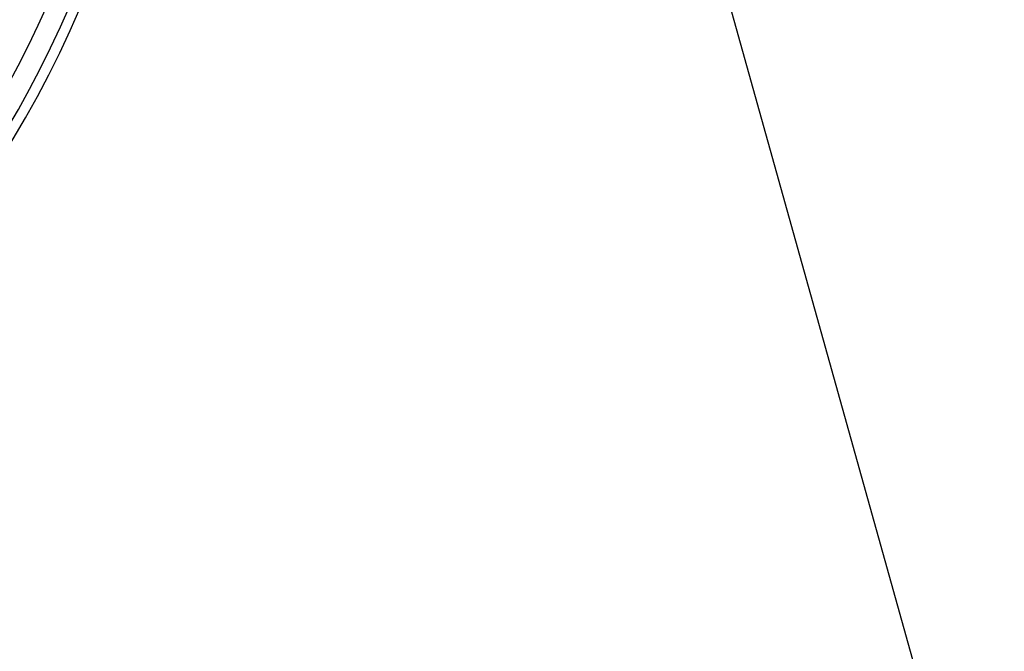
# Model space of a CAD drawing. Header units: millimetres. Extents: x 186 to 9508, y 327 to 8143.
# Tile 29 of 53: x 891 to 985, y 6041 to 6102. Entities that reach past the tile are written whole.
import ezdxf

# ---------------------------------------------------------------- set-up
doc = ezdxf.new("R2010")
doc.units = ezdxf.units.MM
doc.layers.add('COMPONENT_GEOMETRY', color=7, linetype='Continuous')
doc.styles.add('SLDTEXTSTYLE0', font='TXT', dxfattribs={"width": 0.75})
doc.dimstyles.new('SLDDIMSTYLE0', dxfattribs={"dimtxt": 50, "dimasz": 3.302, "dimexe": 0, "dimexo": 0.0625, "dimgap": 12.5, "dimtad": 0, "dimtih": 1, "dimtoh": 1, "dimdec": 0, "dimrnd": 1e-09, "dimzin": 12, "dimdsep": 46, "dimtxsty": 'SLDTEXTSTYLE0', "dimsah": 1, "dimcen": 0.09, "dimadec": 0, "dimazin": 3, "dimtfac": 1, "dimtdec": 0, "dimtofl": 0, "dimtmove": 0, "dimatfit": 3, "dimfxl": 1, "dimfrac": 2, "dimtolj": 1, "dimtzin": 12, "dimarcsym": 0})

# ---------------------------------------------------------------- blocks, each defined once
blk = doc.blocks.new('_D_1')
at = {"layer": 'COMPONENT_GEOMETRY', "color": 7}
for p, q in [((4754.756, 6141.299), (4754.756, 3836.631)), ((349.81, 5690.113), (349.81, 3836.631)), ((349.81, 3839.806), (2478.394, 3839.806)), ((4754.756, 3839.806), (2626.172, 3839.806))]:
    blk.add_line(p, q, dxfattribs=at)
for points in [[(349.81, 3839.806), (353.112, 3839.298), (353.112, 3840.314)], [(4754.756, 3839.806), (4751.454, 3840.314), (4751.454, 3839.298)]]:
    blk.add_solid(points, dxfattribs=at)
at = {"layer": 'COMPONENT_GEOMETRY', "color": 7, "insert": (2478.394, 3864.571), "char_height": 50, "attachment_point": 1, "style": 'SLDTEXTSTYLE0'}
blk.add_mtext('4405', dxfattribs=at)

msp = doc.modelspace()

# ---------------------------------------------------------------- linework, layer by layer
at = {"color": 7, "linetype": 'Continuous', "lineweight": 25}
msp.add_line((957.264, 6108.677), (1341.561, 4733.616), dxfattribs=at)
for radius, start, end in [(101, 90, 339.57323), (100, 20.6403, 339.3597), (98, 21.0814, 338.9186)]:
    msp.add_arc((803.81, 6142.569), radius, start, end, dxfattribs=at)

# ---------------------------------------------------------------- dimensions: what is measured, and where the dimension line sits
at = {"layer": 'COMPONENT_GEOMETRY', "color": 7}
dim = msp.add_linear_dim(base=(349.81, 3839.806), p1=(4754.756, 6142.569), p2=(349.81, 5691.383), dimstyle='SLDDIMSTYLE0', dxfattribs=at)
dim.commit()
dim.dimension.update_dxf_attribs({"geometry": '_D_1', "text_midpoint": (2552.283, 3839.806), "dimtype": 160})

doc.saveas('drawing.dxf')
